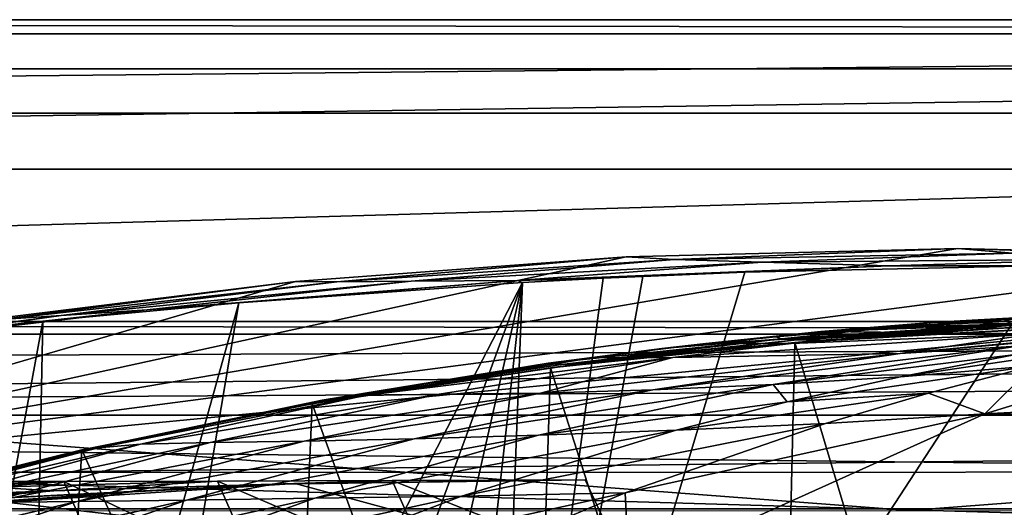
# Model space of a CAD drawing. Header units: metres. Extents: x -1004 to 0, y -808 to 0.
# Tile 65 of 116: x -597 to -492, y -52 to 0. Entities that reach past the tile are written whole.
import ezdxf

# ---------------------------------------------------------------- set-up
doc = ezdxf.new("R2010")
doc.units = ezdxf.units.M

msp = doc.modelspace()

# ---------------------------------------------------------------- linework, layer by layer
at = {"layer": 'top'}
for points in [[(-17.027203, -5.267202, 163.059998), (-987.0271, -5.267202, 163.059998), (-17.027203, -5.267202, 176.059509)], [(-987.0271, -5.267202, 163.059998), (-987.0271, -5.267202, 176.059265), (-17.027203, -5.267202, 176.059509)], [(-17.027203, -5.267202, 176.059509), (-987.0271, -5.267202, 176.059265), (-987.0271, -5.267202, 2050.060059)], [(-987.0271, -5.267202, 2063.060059), (-17.027203, -5.267202, 2063.060059), (-987.0271, -5.267202, 2050.060059)], [(-17.027203, -5.267202, 2063.060059), (-17.027203, -5.267202, 2050.060059), (-987.0271, -5.267202, 2050.060059)], [(-987.0271, -5.267202, 2050.060059), (-17.027203, -5.267202, 2050.060059), (-17.027203, -5.267202, 176.059509)], [(-953.0271, -32.2672, 2063.060059), (-17.027203, -5.267202, 2063.060059), (-987.0271, -5.267202, 2063.060059)], [(-987.0271, -5.267202, 163.059998), (-17.027203, -5.267202, 163.059998), (-953.0271, -32.2672, 163.059998)], [(-953.0271, -32.2672, 2063.060059), (-51.027081, -32.2672, 2063.060059), (-17.027203, -5.267202, 2063.060059)], [(-953.0271, -32.2672, 163.059998), (-17.027203, -5.267202, 163.059998), (-51.027081, -32.2672, 163.059998)], [(-637.780579, -48.406116, 1607.5177), (-461.376587, -25.341852, 1608.121216), (-496.827362, -24.46418, 1608.144409)], [(-496.827362, -24.46418, 1608.144409), (-532.278259, -25.346687, 1608.12146), (-637.780579, -48.406116, 1607.5177)], [(-532.278259, -25.346687, 1608.12146), (-496.827362, -24.46418, 1608.144409), (-527.130493, -25.6196, 1689.31604)], [(-496.827362, -24.46418, 1608.144409), (-490.974609, -24.950491, 1689.975464), (-527.130493, -25.6196, 1689.31604)], [(-490.974609, -24.950491, 1689.975464), (-517.739502, -25.928944, 1772.200317), (-527.130493, -25.6196, 1689.31604)], [(-480.15744, -25.603836, 1773.119629), (-517.739502, -25.928944, 1772.200317), (-490.974609, -24.950491, 1689.975464)], [(-490.974609, -24.950491, 1689.975464), (-496.827362, -24.46418, 1608.144409), (-458.821869, -25.653067, 1648.767578)], [(-496.827362, -24.46418, 1608.144409), (-461.376587, -25.341852, 1608.121216), (-458.821869, -25.653067, 1648.767578)], [(-426.014893, -28.004723, 1608.051392), (-461.376587, -25.341852, 1608.121216), (-637.780579, -48.406116, 1607.5177)], [(-532.278259, -25.346687, 1608.12146), (-567.642517, -27.975554, 1608.052734), (-637.780579, -48.406116, 1607.5177)], [(-567.642517, -27.975554, 1608.052734), (-532.278259, -25.346687, 1608.12146), (-563.215576, -28.005066, 1688.92627)], [(-532.278259, -25.346687, 1608.12146), (-527.130493, -25.6196, 1689.31604), (-563.215576, -28.005066, 1688.92627)], [(-527.130493, -25.6196, 1689.31604), (-555.273621, -27.957914, 1771.790405), (-563.215576, -28.005066, 1688.92627)], [(-517.739502, -25.928944, 1772.200317), (-555.273621, -27.957914, 1771.790405), (-527.130493, -25.6196, 1689.31604)], [(-543.882141, -27.867811, 1854.112061), (-555.273621, -27.957914, 1771.790405), (-517.739502, -25.928944, 1772.200317)], [(-491.15625, -116.577606, 1985.75293), (-546.876587, -118.072487, 1979.189331), (-486.961456, -26.276386, 1933.765869)], [(-486.961456, -26.276386, 1933.765869), (-546.876587, -118.072487, 1979.189331), (-519.606262, -26.977951, 1930.408691)], [(-504.183136, -26.308109, 1854.283813), (-543.882141, -27.867811, 1854.112061), (-517.739502, -25.928944, 1772.200317)], [(-504.183136, -26.308109, 1854.283813), (-519.606262, -26.977951, 1930.408691), (-543.882141, -27.867811, 1854.112061)], [(-486.961456, -26.276386, 1933.765869), (-519.606262, -26.977951, 1930.408691), (-504.183136, -26.308109, 1854.283813)], [(-517.739502, -25.928944, 1772.200317), (-480.15744, -25.603836, 1773.119629), (-504.183136, -26.308109, 1854.283813)], [(-480.15744, -25.603836, 1773.119629), (-464.465149, -26.461739, 1855.237183), (-504.183136, -26.308109, 1854.283813)], [(-464.465149, -26.461739, 1855.237183), (-486.961456, -26.276386, 1933.765869), (-504.183136, -26.308109, 1854.283813)], [(-546.876587, -118.072487, 1979.189331), (-530.486938, -27.4517, 1928.910156), (-519.606262, -26.977951, 1930.408691)], [(-519.606262, -26.977951, 1930.408691), (-530.486938, -27.4517, 1928.910156), (-543.882141, -27.867811, 1854.112061)], [(-637.780579, -48.406116, 1607.5177), (-567.642517, -27.975554, 1608.052734), (-602.834656, -32.340183, 1607.938477)], [(-354.224518, -48.323433, 1607.518677), (-426.014893, -28.004723, 1608.051392), (-637.780579, -48.406116, 1607.5177)], [(-602.834656, -32.340183, 1607.938477), (-567.642517, -27.975554, 1608.052734), (-599.150879, -32.056973, 1688.80896)], [(-567.642517, -27.975554, 1608.052734), (-563.215576, -28.005066, 1688.92627), (-599.150879, -32.056973, 1688.80896)], [(-563.215576, -28.005066, 1688.92627), (-592.678589, -31.606764, 1771.894043), (-599.150879, -32.056973, 1688.80896)], [(-555.273621, -27.957914, 1771.790405), (-592.678589, -31.606764, 1771.894043), (-563.215576, -28.005066, 1688.92627)], [(-592.678589, -31.606764, 1771.894043), (-555.273621, -27.957914, 1771.790405), (-583.477661, -31.01837, 1854.72644)], [(-543.370056, -28.105516, 1926.987183), (-575.979248, -116.936317, 1974.000854), (-587.837097, -114.055832, 1971.532593)], [(-543.370056, -28.105516, 1926.987183), (-587.837097, -114.055832, 1971.532593), (-573.681213, -30.273012, 1923.938354)], [(-543.882141, -27.867811, 1854.112061), (-573.681213, -30.273012, 1923.938354), (-583.477661, -31.01837, 1854.72644)], [(-555.273621, -27.957914, 1771.790405), (-543.882141, -27.867811, 1854.112061), (-583.477661, -31.01837, 1854.72644)], [(-563.828979, -118.351624, 1976.31604), (-575.979248, -116.936317, 1974.000854), (-543.370056, -28.105516, 1926.987183)], [(-543.370056, -28.105516, 1926.987183), (-573.681213, -30.273012, 1923.938354), (-543.882141, -27.867811, 1854.112061)], [(-553.376404, -118.378174, 1978.136597), (-563.828979, -118.351624, 1976.31604), (-543.370056, -28.105516, 1926.987183)], [(-553.376404, -118.378174, 1978.136597), (-543.370056, -28.105516, 1926.987183), (-546.876587, -118.072487, 1979.189331)], [(-546.876587, -118.072487, 1979.189331), (-534.724548, -27.63625, 1928.327026), (-530.486938, -27.4517, 1928.910156)], [(-543.370056, -28.105516, 1926.987183), (-534.724548, -27.63625, 1928.327026), (-546.876587, -118.072487, 1979.189331)], [(-543.882141, -27.867811, 1854.112061), (-530.486938, -27.4517, 1928.910156), (-534.724548, -27.63625, 1928.327026)], [(-534.724548, -27.63625, 1928.327026), (-543.370056, -28.105516, 1926.987183), (-543.882141, -27.867811, 1854.112061)], [(-587.837097, -114.055832, 1971.532593), (-596.266052, -111.034325, 1969.651367), (-573.681213, -30.273012, 1923.938354)], [(-573.681213, -30.273012, 1923.938354), (-596.266052, -111.034325, 1969.651367), (-594.640137, -32.213715, 1924.19812)], [(-573.681213, -30.273012, 1923.938354), (-594.640137, -32.213715, 1924.19812), (-583.477661, -31.01837, 1854.72644)], [(-493.932129, -42.133965, 665.300049), (-454.059784, -29.87845, 665.621094), (-488.769836, -36.990349, 752.199585)], [(-493.932129, -42.133965, 665.300049), (-288.764374, -31.452314, 665.580017), (-454.059784, -29.87845, 665.621094)], [(-583.477661, -31.01837, 1854.72644), (-594.640137, -32.213715, 1924.19812), (-623.346375, -35.679882, 1851.487183)], [(-583.477661, -31.01837, 1854.72644), (-623.346375, -35.679882, 1851.487183), (-592.678589, -31.606764, 1771.894043)], [(-249.112656, -44.404568, 665.240845), (-288.764374, -31.452314, 665.580017), (-493.932129, -42.133965, 665.300049)], [(-948.0271, -33.606949, 2063.060059), (-56.027115, -33.606968, 2063.060059), (-953.0271, -32.2672, 2063.060059)], [(-56.027115, -33.606968, 2063.060059), (-51.027081, -32.2672, 2063.060059), (-953.0271, -32.2672, 2063.060059)], [(-51.027081, -32.2672, 163.059998), (-56.027115, -33.606968, 163.059998), (-953.0271, -32.2672, 163.059998)], [(-56.027115, -33.606968, 163.059998), (-948.0271, -33.606949, 163.059998), (-953.0271, -32.2672, 163.059998)], [(-592.678589, -31.606764, 1771.894043), (-630.071838, -36.803009, 1769.925659), (-599.150879, -32.056973, 1688.80896)], [(-623.346375, -35.679882, 1851.487183), (-630.071838, -36.803009, 1769.925659), (-592.678589, -31.606764, 1771.894043)], [(-594.640137, -32.213715, 1924.19812), (-615.462036, -34.456242, 1926.485474), (-623.346375, -35.679882, 1851.487183)], [(-594.640137, -32.213715, 1924.19812), (-608.102783, -105.245163, 1966.830444), (-615.462036, -34.456242, 1926.485474)], [(-596.266052, -111.034325, 1969.651367), (-608.102783, -105.245163, 1966.830444), (-594.640137, -32.213715, 1924.19812)], [(-504.072083, -32.914219, 1378.559082), (-516.280579, -33.892536, 1378.559082), (-499.171692, -32.342628, 1288.147217)], [(-499.171692, -32.342628, 1288.147217), (-516.280579, -33.892536, 1378.559082), (-511.48172, -33.319191, 1288.156372)], [(-513.984802, -34.212276, 1444.725952), (-515.652893, -34.100929, 1411.569092), (-490.861267, -32.518803, 1411.842407)], [(-515.652893, -34.100929, 1411.569092), (-504.072083, -32.914219, 1378.559082), (-490.861267, -32.518803, 1411.842407)], [(-488.693939, -32.756966, 1445.112183), (-513.984802, -34.212276, 1444.725952), (-490.861267, -32.518803, 1411.842407)], [(-489.073303, -32.553894, 1198.373901), (-499.171692, -32.342628, 1288.147217), (-511.48172, -33.319191, 1288.156372)], [(-501.884583, -33.428646, 1198.324951), (-489.073303, -32.553894, 1198.373901), (-511.48172, -33.319191, 1288.156372)], [(-491.843872, -32.222363, 1378.559082), (-504.072083, -32.914219, 1378.559082), (-490.049225, -31.827293, 1333.298462)], [(-490.049225, -31.827293, 1333.298462), (-504.072083, -32.914219, 1378.559082), (-499.171692, -32.342628, 1288.147217)], [(-490.861267, -32.518803, 1411.842407), (-504.072083, -32.914219, 1378.559082), (-491.843872, -32.222363, 1378.559082)], [(-490.506622, -34.893551, 929.906067), (-463.67572, -32.141033, 930.188354), (-502.979736, -35.6632, 1019.331848)], [(-463.67572, -32.141033, 930.188354), (-475.754944, -33.095802, 1019.705444), (-502.979736, -35.6632, 1019.331848)], [(-488.671265, -33.574726, 1109.152954), (-489.073303, -32.553894, 1198.373901), (-501.884583, -33.428646, 1198.324951)], [(-490.049225, -31.827293, 1333.298462), (-499.171692, -32.342628, 1288.147217), (-486.830933, -31.660748, 1288.13855)], [(-499.171692, -32.342628, 1288.147217), (-482.208466, -31.716259, 1243.155884), (-486.830933, -31.660748, 1288.13855)], [(-499.171692, -32.342628, 1288.147217), (-489.073303, -32.553894, 1198.373901), (-482.208466, -31.716259, 1243.155884)], [(-948.0271, -33.606949, 2063.060059), (-944.366821, -37.2672, 2063.060059), (-56.027115, -33.606968, 2063.060059)], [(-56.027115, -33.606968, 163.059998), (-944.366821, -37.2672, 163.059998), (-948.0271, -33.606949, 163.059998)], [(-944.366821, -37.2672, 2063.060059), (-943.0271, -42.2672, 2063.060059), (-56.027115, -33.606968, 2063.060059)], [(-943.0271, -42.2672, 163.059998), (-944.366821, -37.2672, 163.059998), (-56.027115, -33.606968, 163.059998)], [(-56.027115, -33.606968, 2063.060059), (-943.0271, -42.2672, 2063.060059), (-59.687374, -37.267273, 2063.060059)], [(-59.687374, -37.267273, 163.059998), (-943.0271, -42.2672, 163.059998), (-56.027115, -33.606968, 163.059998)], [(-516.280579, -33.892536, 1378.559082), (-528.462708, -35.156849, 1378.559204), (-511.48172, -33.319191, 1288.156372)], [(-511.48172, -33.319191, 1288.156372), (-528.462708, -35.156849, 1378.559204), (-523.752075, -34.590488, 1288.165894)], [(-527.277161, -36.102562, 1198.239868), (-502.979736, -35.6632, 1019.331848), (-488.671265, -33.574726, 1109.152954)], [(-527.277161, -36.102562, 1198.239868), (-488.671265, -33.574726, 1109.152954), (-514.623962, -34.611061, 1198.279907)], [(-501.884583, -33.428646, 1198.324951), (-511.48172, -33.319191, 1288.156372), (-523.752075, -34.590488, 1288.165894)], [(-514.623962, -34.611061, 1198.279907), (-501.884583, -33.428646, 1198.324951), (-523.752075, -34.590488, 1288.165894)], [(-515.652893, -34.100929, 1411.569092), (-516.280579, -33.892536, 1378.559082), (-504.072083, -32.914219, 1378.559082)], [(-514.623962, -34.611061, 1198.279907), (-488.671265, -33.574726, 1109.152954), (-501.884583, -33.428646, 1198.324951)], [(-488.860596, -119.150009, 1554.229248), (-514.229553, -34.492359, 1504.564087), (-487.748688, -33.011375, 1504.508423)], [(-487.748688, -33.011375, 1504.508423), (-514.229553, -34.492359, 1504.564087), (-511.440704, -34.239925, 1478.915283)], [(-511.440704, -34.239925, 1478.915283), (-513.984802, -34.212276, 1444.725952), (-488.693939, -32.756966, 1445.112183)], [(-485.549408, -32.932655, 1479.088257), (-511.440704, -34.239925, 1478.915283), (-488.693939, -32.756966, 1445.112183)], [(-487.748688, -33.011375, 1504.508423), (-511.440704, -34.239925, 1478.915283), (-485.549408, -32.932655, 1479.088257)], [(-502.979736, -35.6632, 1019.331848), (-475.754944, -33.095802, 1019.705444), (-488.671265, -33.574726, 1109.152954)], [(-540.611633, -36.706623, 1378.559326), (-515.652893, -34.100929, 1411.569092), (-539.185425, -36.863003, 1444.327515)], [(-540.611633, -36.706623, 1378.559326), (-528.462708, -35.156849, 1378.559204), (-515.652893, -34.100929, 1411.569092)], [(-528.462708, -35.156849, 1378.559204), (-540.611633, -36.706623, 1378.559326), (-523.752075, -34.590488, 1288.165894)], [(-523.752075, -34.590488, 1288.165894), (-540.611633, -36.706623, 1378.559326), (-535.973816, -36.156696, 1288.176025)], [(-516.103577, -113.043777, 1549.877075), (-540.365723, -37.208141, 1504.852417), (-514.229553, -34.492359, 1504.564087)], [(-514.229553, -34.492359, 1504.564087), (-540.365723, -37.208141, 1504.852417), (-537.246948, -36.780132, 1478.727295)], [(-539.185425, -36.863003, 1444.327515), (-515.652893, -34.100929, 1411.569092), (-513.984802, -34.212276, 1444.725952)], [(-537.246948, -36.780132, 1478.727295), (-539.185425, -36.863003, 1444.327515), (-513.984802, -34.212276, 1444.725952)], [(-511.440704, -34.239925, 1478.915283), (-537.246948, -36.780132, 1478.727295), (-513.984802, -34.212276, 1444.725952)], [(-514.229553, -34.492359, 1504.564087), (-537.246948, -36.780132, 1478.727295), (-511.440704, -34.239925, 1478.915283)], [(-514.623962, -34.611061, 1198.279907), (-523.752075, -34.590488, 1288.165894), (-535.973816, -36.156696, 1288.176025)], [(-535.973816, -36.156696, 1288.176025), (-527.277161, -36.102562, 1198.239868), (-514.623962, -34.611061, 1198.279907)], [(-528.462708, -35.156849, 1378.559204), (-516.280579, -33.892536, 1378.559082), (-515.652893, -34.100929, 1411.569092)], [(-488.860596, -119.150009, 1554.229248), (-516.103577, -113.043777, 1549.877075), (-514.229553, -34.492359, 1504.564087)], [(-490.622406, -35.79047, 840.732178), (-502.950989, -38.158169, 840.676941), (-477.414246, -34.389561, 752.216125)], [(-502.950989, -38.158169, 840.676941), (-488.769836, -36.990349, 752.199585), (-477.414246, -34.389561, 752.216125)], [(-541.451172, -39.908524, 1108.564941), (-502.979736, -35.6632, 1019.331848), (-527.277161, -36.102562, 1198.239868)], [(-529.442749, -39.552879, 1019.02478), (-502.979736, -35.6632, 1019.331848), (-541.451172, -39.908524, 1108.564941)], [(-502.979736, -35.6632, 1019.331848), (-529.442749, -39.552879, 1019.02478), (-490.506622, -34.893551, 929.906067)], [(-529.442749, -39.552879, 1019.02478), (-516.563416, -38.973972, 929.672791), (-490.506622, -34.893551, 929.906067)], [(-490.506622, -34.893551, 929.906067), (-516.563416, -38.973972, 929.672791), (-490.622406, -35.79047, 840.732178)], [(-516.563416, -38.973972, 929.672791), (-502.950989, -38.158169, 840.676941), (-490.622406, -35.79047, 840.732178)], [(-565.839478, -41.072617, 1505.358643), (-564.237122, -40.704868, 1443.917847), (-537.246948, -36.780132, 1478.727295)], [(-540.365723, -37.208141, 1504.852417), (-565.839478, -41.072617, 1505.358643), (-537.246948, -36.780132, 1478.727295)], [(-540.611633, -36.706623, 1378.559326), (-564.783325, -40.659893, 1378.559692), (-535.973816, -36.156696, 1288.176025)], [(-535.973816, -36.156696, 1288.176025), (-564.783325, -40.659893, 1378.559692), (-560.235046, -40.174881, 1288.19873)], [(-564.783325, -40.659893, 1378.559692), (-540.611633, -36.706623, 1378.559326), (-564.237122, -40.704868, 1443.917847)], [(-564.237122, -40.704868, 1443.917847), (-540.611633, -36.706623, 1378.559326), (-539.185425, -36.863003, 1444.327515)], [(-564.237122, -40.704868, 1443.917847), (-539.185425, -36.863003, 1444.327515), (-537.246948, -36.780132, 1478.727295)], [(-552.267761, -40.0191, 1198.177124), (-527.277161, -36.102562, 1198.239868), (-560.235046, -40.174881, 1288.19873)], [(-527.277161, -36.102562, 1198.239868), (-535.973816, -36.156696, 1288.176025), (-560.235046, -40.174881, 1288.19873)], [(-552.267761, -40.0191, 1198.177124), (-541.451172, -39.908524, 1108.564941), (-527.277161, -36.102562, 1198.239868)], [(-943.0271, -42.2672, 2063.060059), (-61.027081, -42.267323, 2063.060059), (-59.687374, -37.267273, 2063.060059)], [(-59.687374, -37.267273, 163.059998), (-61.027081, -42.267323, 163.059998), (-943.0271, -42.2672, 163.059998)], [(-542.590515, -105.167236, 1544.025391), (-565.839478, -41.072617, 1505.358643), (-540.365723, -37.208141, 1504.852417)], [(-516.103577, -113.043777, 1549.877075), (-542.590515, -105.167236, 1544.025391), (-540.365723, -37.208141, 1504.852417)], [(-499.959473, -39.911678, 752.182495), (-488.769836, -36.990349, 752.199585), (-515.062988, -40.855618, 840.628601)], [(-488.769836, -36.990349, 752.199585), (-502.950989, -38.158169, 840.676941), (-515.062988, -40.855618, 840.628601)], [(-499.959473, -39.911678, 752.182495), (-493.932129, -42.133965, 665.300049), (-488.769836, -36.990349, 752.199585)], [(-515.062988, -40.855618, 840.628601), (-502.950989, -38.158169, 840.676941), (-516.563416, -38.973972, 929.672791)], [(-566.714172, -45.04195, 1108.377075), (-541.451172, -39.908524, 1108.564941), (-576.741516, -45.189137, 1198.142944)], [(-541.451172, -39.908524, 1108.564941), (-552.267761, -40.0191, 1198.177124), (-576.741516, -45.189137, 1198.142944)], [(-554.943909, -44.781681, 1018.80188), (-529.442749, -39.552879, 1019.02478), (-566.714172, -45.04195, 1108.377075)], [(-529.442749, -39.552879, 1019.02478), (-541.451172, -39.908524, 1108.564941), (-566.714172, -45.04195, 1108.377075)], [(-541.646301, -44.393211, 929.501648), (-516.563416, -38.973972, 929.672791), (-554.943909, -44.781681, 1018.80188)], [(-516.563416, -38.973972, 929.672791), (-529.442749, -39.552879, 1019.02478), (-554.943909, -44.781681, 1018.80188)], [(-515.062988, -40.855618, 840.628601), (-516.563416, -38.973972, 929.672791), (-541.646301, -44.393211, 929.501648)], [(-510.966644, -43.151928, 752.164856), (-499.959473, -39.911678, 752.182495), (-526.936462, -43.882565, 840.587891)], [(-499.959473, -39.911678, 752.182495), (-515.062988, -40.855618, 840.628601), (-526.936462, -43.882565, 840.587891)], [(-493.932129, -42.133965, 665.300049), (-499.959473, -39.911678, 752.182495), (-510.966644, -43.151928, 752.164856)], [(-588.742615, -45.745605, 1378.560059), (-564.783325, -40.659893, 1378.559692), (-589.077942, -45.721737, 1443.497437)], [(-589.077942, -45.721737, 1443.497437), (-564.783325, -40.659893, 1378.559692), (-564.237122, -40.704868, 1443.917847)], [(-589.077942, -45.721737, 1443.497437), (-564.237122, -40.704868, 1443.917847), (-565.839478, -41.072617, 1505.358643)], [(-584.19281, -45.374325, 1288.22522), (-560.235046, -40.174881, 1288.19873), (-588.742615, -45.745605, 1378.560059)], [(-560.235046, -40.174881, 1288.19873), (-564.783325, -40.659893, 1378.559692), (-588.742615, -45.745605, 1378.560059)], [(-576.741516, -45.189137, 1198.142944), (-552.267761, -40.0191, 1198.177124), (-584.19281, -45.374325, 1288.22522)], [(-552.267761, -40.0191, 1198.177124), (-560.235046, -40.174881, 1288.19873), (-584.19281, -45.374325, 1288.22522)], [(-526.936462, -43.882565, 840.587891), (-515.062988, -40.855618, 840.628601), (-541.646301, -44.393211, 929.501648)], [(-568.185486, -95.664284, 1536.789795), (-590.469238, -45.978783, 1506.066406), (-565.839478, -41.072617, 1505.358643)], [(-590.469238, -45.978783, 1506.066406), (-589.077942, -45.721737, 1443.497437), (-565.839478, -41.072617, 1505.358643)], [(-542.590515, -105.167236, 1544.025391), (-568.185486, -95.664284, 1536.789795), (-565.839478, -41.072617, 1505.358643)], [(-943.0271, -42.2672, 2063.060059), (-943.0271, -52.26717, 2063.060059), (-61.027081, -42.267323, 2063.060059)], [(-61.027081, -42.267323, 163.059998), (-61.026958, -52.26717, 163.059998), (-943.0271, -42.2672, 163.059998)], [(-943.0271, -42.2672, 163.059998), (-61.026958, -52.26717, 163.059998), (-943.0271, -52.26717, 163.059998)], [(-943.0271, -52.26717, 2063.060059), (-61.026958, -52.26717, 2063.060059), (-61.027081, -42.267323, 2063.060059)], [(-526.936462, -43.882565, 840.587891), (-549.880676, -50.922192, 840.530823), (-510.966644, -43.151928, 752.164856)], [(-549.880676, -50.922192, 840.530823), (-532.367065, -50.582142, 752.126038), (-510.966644, -43.151928, 752.164856)], [(-531.962463, -59.26767, 664.851257), (-493.932129, -42.133965, 665.300049), (-532.367065, -50.582142, 752.126038)], [(-532.367065, -50.582142, 752.126038), (-493.932129, -42.133965, 665.300049), (-510.966644, -43.151928, 752.164856)], [(-531.962463, -59.26767, 664.851257), (-249.112656, -44.404568, 665.240845), (-493.932129, -42.133965, 665.300049)], [(-541.646301, -44.393211, 929.501648), (-565.556519, -51.155064, 929.404419), (-526.936462, -43.882565, 840.587891)], [(-565.556519, -51.155064, 929.404419), (-549.880676, -50.922192, 840.530823), (-526.936462, -43.882565, 840.587891)], [(-584.19281, -45.374325, 1288.22522), (-607.776001, -51.747608, 1288.256348), (-576.741516, -45.189137, 1198.142944)], [(-607.776001, -51.747608, 1288.256348), (-600.585144, -51.613518, 1198.142944), (-576.741516, -45.189137, 1198.142944)], [(-576.741516, -45.189137, 1198.142944), (-600.585144, -51.613518, 1198.142944), (-566.714172, -45.04195, 1108.377075)], [(-600.585144, -51.613518, 1198.142944), (-590.998535, -51.500629, 1108.280396), (-566.714172, -45.04195, 1108.377075)], [(-566.714172, -45.04195, 1108.377075), (-590.998535, -51.500629, 1108.280396), (-554.943909, -44.781681, 1018.80188)], [(-590.998535, -51.500629, 1108.280396), (-579.284485, -51.357437, 1018.679382), (-554.943909, -44.781681, 1018.80188)], [(-554.943909, -44.781681, 1018.80188), (-579.284485, -51.357437, 1018.679382), (-541.646301, -44.393211, 929.501648)], [(-579.284485, -51.357437, 1018.679382), (-565.556519, -51.155064, 929.404419), (-541.646301, -44.393211, 929.501648)], [(-249.112656, -44.404568, 665.240845), (-531.962463, -59.26767, 664.851257), (-202.874207, -76.227615, 664.407471)], [(-592.798096, -84.690819, 1528.295776), (-614.703125, -51.961727, 1506.982056), (-590.469238, -45.978783, 1506.066406)], [(-614.703125, -51.961727, 1506.982056), (-613.644775, -51.894428, 1443.067139), (-590.469238, -45.978783, 1506.066406)], [(-613.644775, -51.894428, 1443.067139), (-589.077942, -45.721737, 1443.497437), (-590.469238, -45.978783, 1506.066406)], [(-613.644775, -51.894428, 1443.067139), (-588.742615, -45.745605, 1378.560059), (-589.077942, -45.721737, 1443.497437)], [(-613.644775, -51.894428, 1443.067139), (-612.437134, -51.953506, 1378.560059), (-588.742615, -45.745605, 1378.560059)], [(-588.742615, -45.745605, 1378.560059), (-612.437134, -51.953506, 1378.560059), (-584.19281, -45.374325, 1288.22522)], [(-612.437134, -51.953506, 1378.560059), (-607.776001, -51.747608, 1288.256348), (-584.19281, -45.374325, 1288.22522)], [(-568.185486, -95.664284, 1536.789795), (-592.798096, -84.690819, 1528.295776), (-590.469238, -45.978783, 1506.066406)], [(-637.81189, -58.361294, 1607.256836), (-349.237091, -56.875664, 1607.294556), (-637.780579, -48.406116, 1607.5177)], [(-637.780579, -48.406116, 1607.5177), (-349.237091, -56.875664, 1607.294556), (-354.224518, -48.323433, 1607.518677)], [(-592.382446, -49.343231, 929.126526), (-606.51001, -49.342506, 1018.40802), (-617.457397, -50.310024, 1007.72644)], [(-599.980957, -49.967098, 895.679565), (-592.382446, -49.343231, 929.126526), (-617.457397, -50.310024, 1007.72644)], [(-592.382446, -49.343231, 929.126526), (-588.097656, -59.249554, 929.388733), (-606.51001, -49.342506, 1018.40802)], [(-588.097656, -59.249554, 929.388733), (-602.270325, -59.267185, 1018.670715), (-606.51001, -49.342506, 1018.40802)], [(-593.479553, -50.364639, 784.363281), (-575.970032, -49.323639, 840.123596), (-599.980957, -49.967098, 895.679565)], [(-575.970032, -49.323639, 840.123596), (-592.382446, -49.343231, 929.126526), (-599.980957, -49.967098, 895.679565)], [(-569.648926, -49.626377, 673.613342), (-557.3125, -49.267498, 751.752747), (-593.479553, -50.364639, 784.363281)], [(-557.3125, -49.267498, 751.752747), (-575.970032, -49.323639, 840.123596), (-593.479553, -50.364639, 784.363281)], [(-575.970032, -49.323639, 840.123596), (-571.608765, -59.26725, 840.505432), (-592.382446, -49.343231, 929.126526)], [(-571.608765, -59.26725, 840.505432), (-588.097656, -59.249554, 929.388733), (-592.382446, -49.343231, 929.126526)], [(-557.3125, -49.267498, 751.752747), (-552.836975, -59.267281, 752.076111), (-575.970032, -49.323639, 840.123596)], [(-552.836975, -59.267281, 752.076111), (-571.608765, -59.26725, 840.505432), (-575.970032, -49.323639, 840.123596)], [(-567.664429, -49.567875, 665.105286), (-536.658386, -49.186813, 665.115295), (-569.648926, -49.626377, 673.613342)], [(-536.658386, -49.186813, 665.115295), (-557.3125, -49.267498, 751.752747), (-569.648926, -49.626377, 673.613342)], [(-536.658386, -49.186813, 665.115295), (-567.664429, -49.567875, 665.105286), (-531.962463, -59.26767, 664.851257)], [(-536.658386, -49.186813, 665.115295), (-531.962463, -59.26767, 664.851257), (-557.3125, -49.267498, 751.752747)], [(-531.962463, -59.26767, 664.851257), (-552.836975, -59.267281, 752.076111), (-557.3125, -49.267498, 751.752747)], [(-608.047363, -51.551186, 784.470398), (-593.479553, -50.364639, 784.363281), (-627.424316, -52.597542, 896.019592)], [(-593.479553, -50.364639, 784.363281), (-613.724609, -51.054615, 895.839111), (-627.424316, -52.597542, 896.019592)], [(-608.047363, -51.551186, 784.470398), (-622.591797, -53.105709, 784.583984), (-585.073242, -50.448082, 673.611389)], [(-622.591797, -53.105709, 784.583984), (-600.472046, -51.667332, 673.608582), (-585.073242, -50.448082, 673.611389)], [(-613.724609, -51.054615, 895.839111), (-593.479553, -50.364639, 784.363281), (-599.980957, -49.967098, 895.679565)], [(-585.073242, -50.448082, 673.611389), (-569.648926, -49.626377, 673.613342), (-608.047363, -51.551186, 784.470398)], [(-569.648926, -49.626377, 673.613342), (-593.479553, -50.364639, 784.363281), (-608.047363, -51.551186, 784.470398)], [(-585.073242, -50.448082, 673.611389), (-600.472046, -51.667332, 673.608582), (-598.609192, -51.553875, 665.053223)], [(-567.664429, -49.567875, 665.105286), (-598.609192, -51.553875, 665.053223), (-531.962463, -59.26767, 664.851257)], [(-598.609192, -51.553875, 665.053223), (-567.664429, -49.567875, 665.105286), (-585.073242, -50.448082, 673.611389)], [(-567.664429, -49.567875, 665.105286), (-569.648926, -49.626377, 673.613342), (-585.073242, -50.448082, 673.611389)], [(-531.962463, -59.26767, 664.851257), (-598.609192, -51.553875, 665.053223), (-659.932678, -70.278816, 664.562744)], [(-600.585144, -51.613518, 1198.142944), (-623.691162, -59.267227, 1198.181641), (-590.998535, -51.500629, 1108.280396)], [(-623.691162, -59.267227, 1198.181641), (-614.140015, -59.267227, 1108.287842), (-590.998535, -51.500629, 1108.280396)], [(-590.998535, -51.500629, 1108.280396), (-614.140015, -59.267227, 1108.287842), (-579.284485, -51.357437, 1018.679382)], [(-614.140015, -59.267227, 1108.287842), (-602.270325, -59.267185, 1018.670715), (-579.284485, -51.357437, 1018.679382)], [(-579.284485, -51.357437, 1018.679382), (-602.270325, -59.267185, 1018.670715), (-565.556519, -51.155064, 929.404419)], [(-602.270325, -59.267185, 1018.670715), (-588.097656, -59.249554, 929.388733), (-565.556519, -51.155064, 929.404419)], [(-565.556519, -51.155064, 929.404419), (-588.097656, -59.249554, 929.388733), (-549.880676, -50.922192, 840.530823)], [(-588.097656, -59.249554, 929.388733), (-571.608765, -59.26725, 840.505432), (-549.880676, -50.922192, 840.530823)], [(-549.880676, -50.922192, 840.530823), (-571.608765, -59.26725, 840.505432), (-532.367065, -50.582142, 752.126038)], [(-571.608765, -59.26725, 840.505432), (-552.836975, -59.267281, 752.076111), (-532.367065, -50.582142, 752.126038)], [(-552.836975, -59.267281, 752.076111), (-531.962463, -59.26767, 664.851257), (-532.367065, -50.582142, 752.126038)], [(-592.798096, -84.690819, 1528.295776), (-616.348267, -72.405678, 1518.67334), (-614.703125, -51.961727, 1506.982056)]]:
    msp.add_3dface(points, dxfattribs=at)
at = {"layer": 'top0123413'}
for points in [[(-1002.510071, -1.527202, 175), (-1.527202, -1.527202, 175), (-1004.037292, 0)], [(-1.527202, -1.527202, 175), (0, 0), (-1004.037292, 0)], [(0, 0), (-994.037292, -10), (-1004.037292, 0)], [(-10, -10), (-994.037292, -10), (0, 0)], [(-1002.510071, -1.527202, 175), (-982.615723, -15.961353, 175), (-1.527202, -1.527202, 175)], [(-982.615723, -15.961353, 175), (-21.421595, -15.961353, 175), (-1.527202, -1.527202, 175)], [(-994.037292, -10, 90), (-994.037292, -10), (-10, -10, 90)], [(-994.037292, -10), (-10, -10), (-10, -10, 90)], [(-787.024658, -763.271118, 90), (-994.037292, -10, 90), (-533.424561, -638.481384, 90)], [(-994.037292, -10, 90), (-526.238708, -632.856445, 90), (-533.424561, -638.481384, 90)], [(-10, -10, 90), (-502.018646, -625.846375, 90), (-994.037292, -10, 90)], [(-502.018646, -625.846375, 90), (-510.034576, -626.560547, 90), (-994.037292, -10, 90)], [(-994.037292, -10, 90), (-510.034576, -626.560547, 90), (-518.256042, -628.853394, 90)], [(-518.256042, -628.853394, 90), (-526.238708, -632.856445, 90), (-994.037292, -10, 90)], [(-494.003571, -626.560364, 90), (-502.018646, -625.846375, 90), (-10, -10, 90)], [(-485.779327, -628.854126, 90), (-494.003571, -626.560364, 90), (-10, -10, 90)], [(-610.580078, -52.505119, 163.059708), (-502.018616, -52.467403, 163.059708), (-982.615723, -15.961353, 163.059708)], [(-982.615723, -15.961353, 163.059708), (-502.018616, -52.467403, 163.059708), (-21.421595, -15.961353, 163.059708)], [(-982.615723, -15.961353, 163.059708), (-21.421595, -15.961353, 163.059708), (-982.615723, -15.961353, 175)], [(-21.421595, -15.961353, 163.059708), (-21.421595, -15.961353, 175), (-982.615723, -15.961353, 175)], [(-502.018616, -52.467403, 163.059708), (-393.460449, -52.505119, 163.059708), (-21.421595, -15.961353, 163.059708)]]:
    msp.add_3dface(points, dxfattribs=at)

doc.saveas('drawing.dxf')
